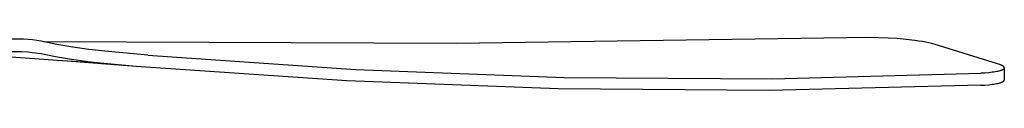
# Model space of a CAD drawing. Header units: millimetres. Extents: x -4170 to -1673, y 3725 to 5351.
# Tile 6 of 49: x -3489 to -3006, y 3783 to 3809. Entities that reach past the tile are written whole.
import ezdxf

# ---------------------------------------------------------------- set-up
doc = ezdxf.new("R2010")
doc.units = ezdxf.units.MM
doc.layers.add('Make2D$Visible$Curvas', color=7, linetype='Continuous')

msp = doc.modelspace()

# ---------------------------------------------------------------- linework, layer by layer
at = {"layer": 'Make2D$Visible$Curvas', "color": 29, "lineweight": -3, "true_color": 0x4d342b}
for p, q in [((-3487.25, 3807.86), (-3504.72, 3807.86)), ((-3485.09, 3807.68), (-3487.25, 3807.86)), ((-3072.05, 3808.55), (-3274.78, 3805.65)), ((-3067.59, 3808.51), (-3072.05, 3808.55)), ((-3062.93, 3808.34), (-3067.59, 3808.51)), ((-3058.49, 3808.06), (-3062.93, 3808.34)), ((-3054.16, 3807.67), (-3058.49, 3808.06)), ((-3482.93, 3807.44), (-3485.09, 3807.68)), ((-3480.79, 3807.13), (-3482.93, 3807.44)), ((-3478.65, 3806.76), (-3480.79, 3807.13)), ((-3470.9, 3805.21), (-3478.65, 3806.76)), ((-3274.78, 3805.65), (-3477.53, 3806.52)), ((-3463.1, 3803.88), (-3470.9, 3805.21)), ((-3455.27, 3802.78), (-3463.1, 3803.88)), ((-3049.89, 3807.17), (-3054.16, 3807.67)), ((-3047.92, 3806.89), (-3049.89, 3807.17)), ((-3046.07, 3806.58), (-3047.92, 3806.89)), ((-3044.43, 3806.28), (-3046.07, 3806.58)), ((-3042.94, 3805.96), (-3044.43, 3806.28)), ((-3041.61, 3805.63), (-3042.94, 3805.96)), ((-3041.01, 3805.47), (-3041.61, 3805.63)), ((-3040.45, 3805.3), (-3041.01, 3805.47)), ((-3009.33, 3795.74), (-3040.45, 3805.3)), ((-3504.72, 3801.77), (-3488.34, 3801.77)), ((-3468.27, 3797.24), (-3501.17, 3799.52)), ((-3488.34, 3801.77), (-3484.84, 3801.54)), ((-3484.84, 3801.54), (-3483.06, 3801.32)), ((-3483.06, 3801.32), (-3481.28, 3801.06)), ((-3481.28, 3801.06), (-3479.5, 3800.76)), ((-3471.65, 3799.19), (-3479.5, 3800.76)), ((-3463.76, 3797.84), (-3471.65, 3799.19)), ((-3447.41, 3801.9), (-3455.27, 3802.78)), ((-3426.25, 3800.01), (-3447.41, 3801.9)), ((-3428.73, 3800.23), (-3428.76, 3800.23)), ((-3426.25, 3800.01), (-3324.22, 3792.86)), ((-3447.87, 3795.83), (-3468.27, 3797.24)), ((-3432.06, 3794.47), (-3467.96, 3797.22)), ((-3455.83, 3796.72), (-3463.76, 3797.84)), ((-3447.87, 3795.83), (-3455.83, 3796.72)), ((-3432.06, 3794.47), (-3447.87, 3795.83)), ((-3328.57, 3787.33), (-3432.06, 3794.47)), ((-3008.76, 3795.56), (-3009.33, 3795.74)), ((-3008.24, 3795.38), (-3008.76, 3795.56)), ((-3008, 3795.29), (-3008.24, 3795.38)), ((-3007.78, 3795.2), (-3008, 3795.29)), ((-3007.56, 3795.11), (-3007.78, 3795.2)), ((-3007.36, 3795.02), (-3007.56, 3795.11)), ((-3007.18, 3794.92), (-3007.36, 3795.02)), ((-3007, 3794.83), (-3007.18, 3794.92)), ((-3006.92, 3794.79), (-3007, 3794.83)), ((-3006.84, 3794.74), (-3006.92, 3794.79)), ((-3006.77, 3794.69), (-3006.84, 3794.74)), ((-3006.69, 3794.65), (-3006.77, 3794.69)), ((-3006.63, 3794.6), (-3006.69, 3794.65)), ((-3006.56, 3794.56), (-3006.63, 3794.6)), ((-3006.5, 3794.51), (-3006.56, 3794.56)), ((-3006.44, 3794.46), (-3006.5, 3794.51)), ((-3006.39, 3794.42), (-3006.44, 3794.46)), ((-3006.33, 3794.37), (-3006.39, 3794.42)), ((-3006.31, 3794.35), (-3006.33, 3794.37)), ((-3006.29, 3794.33), (-3006.31, 3794.35)), ((-3006.26, 3794.3), (-3006.29, 3794.33)), ((-3006.24, 3794.28), (-3006.26, 3794.3)), ((-3006.21, 3794.24), (-3006.24, 3794.28)), ((-3006.21, 3793.23), (-3006.24, 3793.2)), ((-3006.18, 3794.21), (-3006.21, 3794.24)), ((-3006.19, 3793.26), (-3006.21, 3793.23)), ((-3006.16, 3793.28), (-3006.19, 3793.26)), ((-3006.17, 3794.19), (-3006.18, 3794.21)), ((-3006.15, 3794.17), (-3006.17, 3794.19)), ((-3006.14, 3793.31), (-3006.16, 3793.28)), ((-3006.14, 3794.16), (-3006.15, 3794.17)), ((-3006.13, 3794.14), (-3006.14, 3794.16)), ((-3006.12, 3793.34), (-3006.14, 3793.31)), ((-3006.11, 3794.12), (-3006.13, 3794.14)), ((-3006.11, 3793.35), (-3006.12, 3793.34)), ((-3006.1, 3794.1), (-3006.11, 3794.12)), ((-3006.1, 3793.36), (-3006.11, 3793.35)), ((-3006.09, 3794.09), (-3006.1, 3794.1)), ((-3006.09, 3793.38), (-3006.1, 3793.36)), ((-3006.08, 3794.07), (-3006.09, 3794.09)), ((-3006.08, 3793.39), (-3006.09, 3793.38)), ((-3006.07, 3794.05), (-3006.08, 3794.07)), ((-3006.07, 3793.42), (-3006.08, 3793.4)), ((-3006.08, 3793.4), (-3006.08, 3793.39)), ((-3006.06, 3794.03), (-3006.07, 3794.05)), ((-3006.06, 3793.43), (-3006.07, 3793.42)), ((-3006.05, 3794.02), (-3006.06, 3794.03)), ((-3006.05, 3793.45), (-3006.06, 3793.43)), ((-3006.04, 3794), (-3006.05, 3794.02)), ((-3006.04, 3793.47), (-3006.05, 3793.46)), ((-3006.05, 3793.46), (-3006.05, 3793.45)), ((-3006.04, 3793.98), (-3006.04, 3794)), ((-3006.03, 3793.96), (-3006.04, 3793.98)), ((-3006.03, 3793.49), (-3006.04, 3793.47)), ((-3006.02, 3793.95), (-3006.03, 3793.96)), ((-3006.02, 3793.51), (-3006.03, 3793.5)), ((-3006.03, 3793.5), (-3006.03, 3793.49)), ((-3006.02, 3793.93), (-3006.02, 3793.95)), ((-3006.01, 3793.91), (-3006.02, 3793.93)), ((-3006.01, 3793.54), (-3006.02, 3793.53)), ((-3006.02, 3793.53), (-3006.02, 3793.51)), ((-3006.01, 3793.89), (-3006.01, 3793.91)), ((-3006, 3793.88), (-3006.01, 3793.89)), ((-3006, 3793.57), (-3006.01, 3793.55)), ((-3006.01, 3793.55), (-3006.01, 3793.54)), ((-3006, 3793.86), (-3006, 3793.88)), ((-3005.99, 3793.84), (-3006, 3793.86)), ((-3005.99, 3793.61), (-3006, 3793.6)), ((-3006, 3793.6), (-3006, 3793.58)), ((-3006, 3793.58), (-3006, 3793.57)), ((-3005.99, 3793.82), (-3005.99, 3793.84)), ((-3005.99, 3793.81), (-3005.99, 3793.82)), ((-3005.98, 3793.79), (-3005.99, 3793.81)), ((-3005.98, 3793.68), (-3005.99, 3793.66)), ((-3005.99, 3793.66), (-3005.99, 3793.65)), ((-3005.99, 3793.65), (-3005.99, 3793.64)), ((-3005.99, 3793.64), (-3005.99, 3793.62)), ((-3005.99, 3793.62), (-3005.99, 3793.61)), ((-3005.98, 3793.77), (-3005.98, 3793.79)), ((-3005.98, 3793.75), (-3005.98, 3793.77)), ((-3005.98, 3793.74), (-3005.98, 3793.75)), ((-3005.98, 3793.72), (-3005.98, 3793.74)), ((-3005.98, 3793.72), (-3005.98, 3793.71)), ((-3005.98, 3793.72), (-3005.98, 3787.82)), ((-3005.98, 3793.71), (-3005.98, 3793.69)), ((-3005.98, 3793.69), (-3005.98, 3793.68)), ((-3324.22, 3792.86), (-3222, 3788.98)), ((-3222, 3788.98), (-3119.72, 3788.37)), ((-3119.72, 3788.37), (-3017.47, 3791.04)), ((-3015.47, 3791.17), (-3017.47, 3791.04)), ((-3013.63, 3791.33), (-3015.47, 3791.17)), ((-3011.96, 3791.53), (-3013.63, 3791.33)), ((-3011.19, 3791.64), (-3011.96, 3791.53)), ((-3010.46, 3791.76), (-3011.19, 3791.64)), ((-3009.82, 3791.88), (-3010.46, 3791.76)), ((-3009.23, 3792), (-3009.82, 3791.88)), ((-3008.69, 3792.13), (-3009.23, 3792)), ((-3008.19, 3792.27), (-3008.69, 3792.13)), ((-3007.96, 3792.34), (-3008.19, 3792.27)), ((-3007.74, 3792.41), (-3007.96, 3792.34)), ((-3007.53, 3792.48), (-3007.74, 3792.41)), ((-3007.34, 3792.56), (-3007.53, 3792.48)), ((-3007.16, 3792.63), (-3007.34, 3792.56)), ((-3006.99, 3792.71), (-3007.16, 3792.63)), ((-3006.91, 3792.75), (-3006.99, 3792.71)), ((-3006.83, 3792.79), (-3006.91, 3792.75)), ((-3006.76, 3792.83), (-3006.83, 3792.79)), ((-3006.69, 3792.87), (-3006.76, 3792.83)), ((-3006.61, 3792.92), (-3006.69, 3792.87)), ((-3006.53, 3792.97), (-3006.61, 3792.92)), ((-3006.49, 3792.99), (-3006.53, 3792.97)), ((-3006.45, 3793.02), (-3006.49, 3792.99)), ((-3006.42, 3793.05), (-3006.45, 3793.02)), ((-3006.38, 3793.07), (-3006.42, 3793.05)), ((-3006.35, 3793.1), (-3006.38, 3793.07)), ((-3006.32, 3793.12), (-3006.35, 3793.1)), ((-3006.29, 3793.15), (-3006.32, 3793.12)), ((-3006.26, 3793.18), (-3006.29, 3793.15)), ((-3006.24, 3793.2), (-3006.26, 3793.18)), ((-3224.91, 3783.4), (-3328.57, 3787.33)), ((-3017.47, 3785.18), (-3121.18, 3782.68)), ((-3017.47, 3785.18), (-3015.47, 3785.3)), ((-3015.47, 3785.3), (-3013.63, 3785.46)), ((-3013.63, 3785.46), (-3011.96, 3785.65)), ((-3011.96, 3785.65), (-3011.19, 3785.76)), ((-3011.19, 3785.76), (-3010.46, 3785.87)), ((-3010.46, 3785.87), (-3009.82, 3785.99)), ((-3009.82, 3785.99), (-3009.23, 3786.11)), ((-3009.23, 3786.11), (-3008.69, 3786.24)), ((-3008.69, 3786.24), (-3008.19, 3786.37)), ((-3008.19, 3786.37), (-3007.96, 3786.44)), ((-3007.96, 3786.44), (-3007.74, 3786.51)), ((-3007.74, 3786.51), (-3007.53, 3786.59)), ((-3007.53, 3786.59), (-3007.34, 3786.66)), ((-3007.34, 3786.66), (-3007.16, 3786.73)), ((-3007.16, 3786.73), (-3006.99, 3786.81)), ((-3006.99, 3786.81), (-3006.91, 3786.85)), ((-3006.91, 3786.85), (-3006.83, 3786.89)), ((-3006.83, 3786.89), (-3006.76, 3786.92)), ((-3006.76, 3786.92), (-3006.69, 3786.96)), ((-3006.69, 3786.96), (-3006.6, 3787.01)), ((-3006.6, 3787.01), (-3006.52, 3787.07)), ((-3006.52, 3787.07), (-3006.49, 3787.09)), ((-3006.49, 3787.09), (-3006.45, 3787.12)), ((-3006.45, 3787.12), (-3006.41, 3787.14)), ((-3006.41, 3787.14), (-3006.38, 3787.17)), ((-3006.38, 3787.17), (-3006.35, 3787.2)), ((-3006.35, 3787.2), (-3006.32, 3787.22)), ((-3006.32, 3787.22), (-3006.29, 3787.25)), ((-3006.29, 3787.25), (-3006.26, 3787.27)), ((-3006.26, 3787.27), (-3006.23, 3787.3)), ((-3006.23, 3787.3), (-3006.21, 3787.33)), ((-3006.21, 3787.33), (-3006.18, 3787.35)), ((-3006.18, 3787.35), (-3006.16, 3787.38)), ((-3006.16, 3787.38), (-3006.14, 3787.41)), ((-3006.14, 3787.41), (-3006.12, 3787.43)), ((-3006.12, 3787.43), (-3006.11, 3787.45)), ((-3006.11, 3787.45), (-3006.1, 3787.46)), ((-3006.1, 3787.46), (-3006.09, 3787.47)), ((-3006.09, 3787.47), (-3006.08, 3787.49)), ((-3006.08, 3787.49), (-3006.07, 3787.5)), ((-3006.07, 3787.52), (-3006.06, 3787.53)), ((-3006.07, 3787.5), (-3006.07, 3787.52)), ((-3006.06, 3787.53), (-3006.05, 3787.54)), ((-3006.05, 3787.54), (-3006.04, 3787.56)), ((-3006.04, 3787.57), (-3006.03, 3787.58)), ((-3006.04, 3787.56), (-3006.04, 3787.57)), ((-3006.03, 3787.6), (-3006.02, 3787.61)), ((-3006.03, 3787.58), (-3006.03, 3787.6)), ((-3006.02, 3787.62), (-3006.01, 3787.64)), ((-3006.02, 3787.61), (-3006.02, 3787.62)), ((-3006.01, 3787.65), (-3006, 3787.67)), ((-3006.01, 3787.64), (-3006.01, 3787.65)), ((-3006, 3787.69), (-3005.99, 3787.71)), ((-3006, 3787.68), (-3006, 3787.69)), ((-3006, 3787.67), (-3006, 3787.68)), ((-3005.99, 3787.75), (-3005.98, 3787.76)), ((-3005.99, 3787.73), (-3005.99, 3787.75)), ((-3005.99, 3787.72), (-3005.99, 3787.73)), ((-3005.99, 3787.71), (-3005.99, 3787.72)), ((-3005.98, 3787.8), (-3005.98, 3787.82)), ((-3005.98, 3787.79), (-3005.98, 3787.8)), ((-3005.98, 3787.78), (-3005.98, 3787.79)), ((-3005.98, 3787.76), (-3005.98, 3787.78)), ((-3121.18, 3782.68), (-3224.91, 3783.4))]:
    msp.add_line(p, q, dxfattribs=at)

doc.saveas('drawing.dxf')
